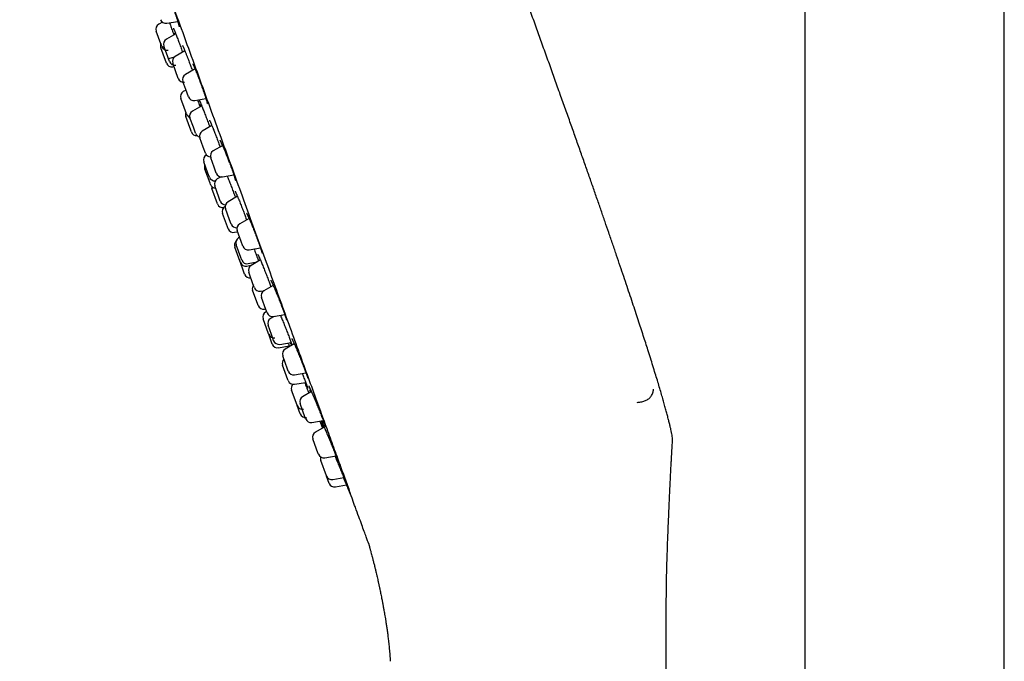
# Model space of a CAD drawing. Header units: millimetres. Extents: x 8 to 1577, y 12 to 2536.
# Tile 38 of 65: x 398 to 486, y 2087 to 2144. Entities that reach past the tile are written whole.
import ezdxf

# ---------------------------------------------------------------- set-up
doc = ezdxf.new("R2010")
doc.units = ezdxf.units.MM

msp = doc.modelspace()

# ---------------------------------------------------------------- linework, layer by layer
at = {"color": 7, "linetype": 'Continuous', "lineweight": 30}
for p, q in [((468.25, 2315.558), (468.25, 1934.807)), ((486.05, 1958.808), (486.05, 2315.558)), ((410.957, 2144.064), (410.639, 2143.89)), ((411.344, 2143.972), (412.322, 2144.145)), ((410.617, 2142.713), (410.411, 2143.281)), ((412.151, 2143.027), (411.312, 2142.556)), ((410.91, 2141.908), (410.617, 2142.713)), ((411.319, 2141.31), (411.087, 2141.949)), ((411.026, 2141.21), (410.812, 2141.798)), ((411.311, 2140.426), (411.026, 2141.21)), ((411.586, 2140.576), (411.319, 2141.31)), ((412.957, 2141.531), (412.093, 2141.015)), ((411.49, 2140.84), (412.057, 2140.992)), ((412.129, 2139.729), (411.879, 2140.415)), ((411.877, 2140.106), (411.984, 2140.127)), ((412.379, 2139.042), (412.129, 2139.729)), ((413.875, 2139.901), (413.008, 2139.4)), ((413.049, 2138.077), (412.788, 2138.796)), ((413.07, 2138.02), (412.825, 2137.885)), ((413.287, 2137.423), (413.049, 2138.077)), ((412.889, 2136.47), (412.596, 2137.276)), ((413.844, 2137.102), (414.836, 2137.277)), ((414.247, 2136.727), (414.32, 2136.527)), ((413.096, 2135.903), (412.889, 2136.47)), ((414.472, 2136.612), (413.645, 2136.148)), ((413.397, 2134.695), (413.044, 2135.666)), ((413.72, 2134.715), (413.419, 2135.541)), ((415.109, 2134.942), (415.175, 2134.761)), ((413.543, 2134.294), (413.397, 2134.695)), ((413.919, 2134.168), (413.72, 2134.715)), ((415.365, 2134.875), (414.513, 2134.366)), ((414.605, 2132.926), (414.299, 2133.766)), ((414.799, 2132.393), (414.605, 2132.926)), ((414.884, 2132.245), (414.879, 2132.242)), ((416.34, 2133.085), (415.485, 2132.592)), ((415.025, 2130.603), (414.65, 2131.633)), ((415.574, 2131.14), (415.266, 2131.988)), ((415.208, 2129.721), (414.748, 2130.985)), ((415.15, 2130.26), (415.025, 2130.603)), ((415.765, 2130.615), (415.574, 2131.14)), ((415.247, 2129.612), (415.208, 2129.721)), ((416.191, 2130.288), (415.847, 2130.096)), ((416.322, 2130.294), (417.325, 2130.471)), ((415.883, 2127.866), (415.383, 2129.239)), ((415.987, 2128.486), (415.622, 2129.488)), ((416.122, 2128.116), (415.987, 2128.486)), ((417.65, 2128.55), (416.812, 2128.05)), ((416.765, 2125.821), (416.324, 2127.033)), ((416.569, 2127.651), (416.553, 2127.642)), ((416.957, 2126.465), (416.598, 2127.45)), ((417.098, 2126.077), (416.957, 2126.465)), ((418.691, 2126.578), (417.851, 2126.093)), ((416.824, 2125.66), (416.765, 2125.821)), ((417.391, 2125.341), (417.665, 2125.395)), ((417.985, 2124.517), (417.631, 2125.489)), ((417.846, 2124.898), (417.757, 2124.848)), ((418.131, 2124.116), (417.985, 2124.517)), ((417.902, 2122.699), (417.417, 2124.031)), ((417.952, 2123.086), (417.532, 2124.241)), ((418.688, 2123.794), (419.699, 2123.973)), ((418.296, 2121.615), (417.821, 2122.921)), ((417.917, 2122.658), (417.902, 2122.699)), ((418.032, 2122.868), (417.952, 2123.086)), ((418.595, 2122.548), (419.405, 2122.701)), ((419.698, 2122.876), (418.874, 2122.384)), ((419.348, 2122.69), (419.355, 2122.671)), ((418.484, 2122.338), (418.953, 2122.431)), ((419.066, 2120.669), (418.661, 2121.784)), ((419.471, 2118.914), (419.007, 2120.187)), ((419.16, 2120.411), (419.066, 2120.669)), ((419.71, 2120.088), (420.024, 2120.139)), ((420.844, 2120.612), (420.019, 2120.136)), ((420.194, 2118.448), (419.799, 2119.532)), ((419.507, 2118.814), (419.471, 2118.914)), ((420.07, 2118.494), (420.17, 2118.513)), ((420.253, 2118.285), (420.164, 2118.235)), ((420.299, 2118.159), (420.194, 2118.448)), ((420.429, 2116.281), (419.939, 2117.628)), ((420.928, 2117.851), (420.596, 2117.652)), ((420.856, 2117.838), (421.871, 2118.017)), ((420.828, 2115.829), (420.383, 2117.052)), ((420.439, 2116.255), (420.429, 2116.281)), ((420.757, 2115.381), (420.438, 2116.256)), ((420.882, 2115.679), (420.828, 2115.829)), ((421.32, 2115.06), (422.259, 2115.238)), ((421.432, 2115.357), (422.449, 2115.521)), ((422.72, 2115.405), (421.911, 2114.938)), ((422.122, 2113.151), (421.691, 2114.334)), ((422.153, 2112.187), (421.678, 2113.492)), ((422.191, 2112.961), (422.122, 2113.151)), ((422.178, 2112.119), (422.153, 2112.187)), ((422.747, 2112.64), (423.759, 2112.818)), ((422.976, 2109.926), (422.483, 2111.282)), ((422.727, 2111.797), (423.74, 2111.96)), ((424.251, 2111.144), (423.458, 2110.687)), ((422.982, 2109.909), (422.976, 2109.926)), ((423.255, 2109.16), (422.982, 2109.91)), ((423.699, 2108.819), (423.239, 2110.083)), ((423.738, 2108.71), (423.699, 2108.819)), ((424.295, 2108.388), (425.309, 2108.567)), ((425.383, 2107.984), (424.606, 2107.535)), ((424.867, 2105.607), (424.386, 2106.931)), ((424.885, 2105.558), (424.867, 2105.607)), ((425.442, 2105.237), (426.45, 2105.414)), ((425.586, 2103.633), (425.091, 2104.993)), ((425.591, 2103.62), (425.586, 2103.633)), ((425.829, 2102.967), (425.591, 2103.62)), ((426.147, 2103.299), (427.146, 2103.475)), ((426.385, 2102.645), (427.372, 2102.819)), ((455.9, 1963.111), (455.9, 2090.741))]:
    msp.add_line(p, q, dxfattribs=at)
at = {"color": 7, "linetype": 'Continuous', "lineweight": 30, "flags": 128}
for points in [[(425.029, 2108.435), (425.156, 2108.125), (425.247, 2107.905)], [(427.615, 2102.241), (427.833, 2101.725), (427.884, 2101.605)]]:
    msp.add_lwpolyline(points, dxfattribs=at)
at = {"color": 7, "linetype": 'Continuous', "lineweight": 30}
for centre, radius, start, end in [((410.88, 2143.452), 0.5, 118.81619, 200), ((411.257, 2144.464), 0.5, 200, 280), ((411.282, 2141.969), 0.5, 157.73315, 200), ((411.38, 2142.079), 0.5, 200, 281.18381), ((411.557, 2142.12), 0.5, 119.27461, 200), ((411.781, 2140.597), 0.5, 200, 281.01859), ((412.056, 2140.747), 0.5, 200, 280.72539), ((412.349, 2140.586), 0.5, 120.84432, 200), ((413.258, 2138.967), 0.5, 120, 200), ((412.849, 2139.213), 0.5, 200, 279.15568), ((413.066, 2137.447), 0.5, 118.81619, 200), ((413.757, 2137.594), 0.5, 200, 280), ((413.513, 2135.837), 0.5, 157.73275, 200), ((413.566, 2136.074), 0.5, 200, 250.80414), ((413.889, 2135.712), 0.5, 119.27461, 200), ((414.013, 2134.465), 0.5, 200, 274.8498), ((414.389, 2134.339), 0.5, 200, 257.04127), ((414.769, 2133.937), 0.5, 120.84432, 200), ((398.238, 2124.982), 19.829, 19.07254, 25.59069), ((415.12, 2131.804), 0.5, 118.81619, 200), ((415.269, 2132.564), 0.5, 200, 267.19927), ((415.735, 2132.159), 0.5, 120, 200), ((415.217, 2131.156), 0.5, 157.73264, 200), ((416.235, 2130.786), 0.5, 200, 280), ((415.619, 2130.431), 0.5, 200, 276.27335), ((415.717, 2129.783), 0.5, 200, 267.66594), ((416.092, 2129.659), 0.5, 119.27461, 200), ((415.853, 2129.41), 0.5, 176.6446, 200), ((416.352, 2128.037), 0.5, 200, 278.53769), ((416.592, 2128.287), 0.5, 200, 270.57253), ((417.068, 2127.621), 0.5, 120.84432, 200), ((416.794, 2127.204), 0.5, 118.81619, 200), ((417.294, 2125.831), 0.5, 200, 281.18381), ((417.568, 2126.248), 0.5, 200, 274.75634), ((418.101, 2125.66), 0.5, 120, 200), ((417.887, 2124.202), 0.5, 137.45508, 200), ((418.002, 2124.412), 0.5, 119.27461, 200), ((418.601, 2124.287), 0.5, 200, 280), ((418.387, 2122.829), 0.5, 200, 281.18381), ((418.502, 2123.039), 0.5, 200, 280.72539), ((419.13, 2121.955), 0.5, 120.84432, 200), ((418.766, 2121.786), 0.5, 200, 278.46103), ((419.477, 2120.358), 0.5, 144.05719, 200), ((419.63, 2120.582), 0.5, 200, 279.15568), ((420.269, 2119.703), 0.5, 120, 200), ((419.977, 2118.985), 0.5, 200, 280.72539), ((420.409, 2117.799), 0.5, 119.27461, 200), ((420.769, 2118.33), 0.5, 200, 280), ((420.853, 2117.223), 0.5, 120.84432, 200), ((420.908, 2116.426), 0.5, 200, 280.72539), ((421.352, 2115.85), 0.5, 200, 279.15568), ((421.227, 2115.552), 0.5, 200, 280.72539), ((422.161, 2114.505), 0.5, 120, 200), ((422.148, 2113.663), 0.5, 133.57861, 200), ((422.661, 2113.132), 0.5, 200, 280), ((422.648, 2112.29), 0.5, 200, 279.15568), ((422.953, 2111.453), 0.5, 137.00117, 200), ((423.708, 2110.254), 0.5, 120, 200), ((423.452, 2110.08), 0.5, 200, 279.15568), ((423.725, 2109.331), 0.5, 200, 279.15568), ((424.208, 2108.881), 0.5, 200, 280), ((424.856, 2107.102), 0.5, 120, 200), ((425.355, 2105.729), 0.5, 200, 280), ((425.561, 2105.164), 0.5, 163.04489, 200), ((426.061, 2103.791), 0.5, 200, 280), ((426.298, 2103.138), 0.5, 200, 280)]:
    msp.add_arc(centre, radius, start, end, dxfattribs=at)
for points, knots in [([(398.231, 2183.089), (398.237, 2183.071), (398.25, 2183.037), (398.352, 2182.756), (398.516, 2182.306), (398.747, 2181.671), (399.044, 2180.855), (399.405, 2179.862), (399.827, 2178.703), (400.306, 2177.386), (400.842, 2175.915), (401.433, 2174.29), (402.081, 2172.511), (402.781, 2170.587), (403.528, 2168.536), (404.315, 2166.374), (405.139, 2164.108), (406.001, 2161.74), (406.9, 2159.269), (407.833, 2156.707), (408.791, 2154.076), (409.766, 2151.397), (410.754, 2148.682), (411.755, 2145.931), (412.769, 2143.144), (413.45, 2141.273), (413.792, 2140.334)], [0, 0, 0, 0, 0.041973, 0.083583, 0.125009, 0.166434, 0.208037, 0.25, 0.291973, 0.333583, 0.375009, 0.416434, 0.458038, 0.5, 0.541973, 0.583583, 0.625009, 0.666434, 0.708038, 0.75, 0.79197, 0.833579, 0.875005, 0.91643, 0.958035, 1, 1, 1, 1]), ([(456.392, 2107.389), (456.384, 2107.427), (456.358, 2107.554), (456.308, 2107.777), (456.24, 2108.068), (456.162, 2108.389), (456.073, 2108.741), (455.975, 2109.117), (455.866, 2109.518), (455.749, 2109.945), (455.618, 2110.406), (455.475, 2110.903), (455.318, 2111.437), (455.147, 2112.009), (454.961, 2112.622), (454.76, 2113.277), (454.542, 2113.975), (454.326, 2114.66), (454.113, 2115.327), (453.905, 2115.973), (453.686, 2116.648), (453.456, 2117.355), (453.212, 2118.096), (452.955, 2118.874), (452.684, 2119.688), (452.4, 2120.537), (452.102, 2121.422), (451.79, 2122.343), (451.464, 2123.301), (451.123, 2124.297), (450.78, 2125.295), (450.436, 2126.292), (450.091, 2127.288), (449.734, 2128.316), (449.363, 2129.377), (448.98, 2130.473), (448.583, 2131.603), (448.172, 2132.769), (447.747, 2133.97), (447.309, 2135.208), (446.856, 2136.483), (446.388, 2137.795), (445.905, 2139.145), (445.408, 2140.534), (444.91, 2141.92), (444.412, 2143.303), (443.915, 2144.681), (443.404, 2146.093), (442.88, 2147.539), (442.343, 2149.021), (441.979, 2150.02), (441.795, 2150.526)], [0, 0, 0, 0, 0.00259, 0.008509, 0.01506, 0.022289, 0.030238, 0.038951, 0.047907, 0.057619, 0.068124, 0.079458, 0.091658, 0.104762, 0.118806, 0.133828, 0.149863, 0.166949, 0.181134, 0.196009, 0.211591, 0.227898, 0.244948, 0.262985, 0.281819, 0.30147, 0.321957, 0.343297, 0.36551, 0.388614, 0.412627, 0.43498, 0.458094, 0.481984, 0.506662, 0.532142, 0.558437, 0.585561, 0.613527, 0.642348, 0.672039, 0.702612, 0.73408, 0.766458, 0.799758, 0.831105, 0.863249, 0.8962, 0.929969, 0.964565, 1, 1, 1, 1]), ([(411.886, 2145.45), (411.903, 2145.404), (411.936, 2145.31), (411.985, 2145.171), (412.033, 2145.032), (412.079, 2144.895), (412.125, 2144.761), (412.168, 2144.631), (412.209, 2144.506), (412.247, 2144.388), (412.282, 2144.276), (412.314, 2144.172), (412.344, 2144.075), (412.37, 2143.985), (412.393, 2143.904), (412.413, 2143.832), (412.429, 2143.77), (412.44, 2143.721), (412.448, 2143.686), (412.452, 2143.664), (412.453, 2143.652), (412.453, 2143.652), (412.453, 2143.652)], [0, 0, 0, 0, 0.054047, 0.108651, 0.163509, 0.218518, 0.273548, 0.328466, 0.383171, 0.43758, 0.491574, 0.544875, 0.598332, 0.652047, 0.705842, 0.759394, 0.812313, 0.864027, 0.907991, 0.9476, 0.981631, 1, 1, 1, 1]), ([(411.591, 2144.016), (411.595, 2144.006), (411.621, 2143.937), (411.673, 2143.797), (411.746, 2143.598), (411.797, 2143.459), (411.822, 2143.39)], [0, 0, 0, 0, 0.0510062, 0.3670009, 0.6840054, 1, 1, 1, 1]), ([(411.822, 2143.39), (411.848, 2143.32), (411.899, 2143.179), (411.954, 2143.025), (411.983, 2142.943), (411.987, 2142.932)], [0, 0, 0, 0, 0.461919, 0.925309, 1, 1, 1, 1]), ([(411.935, 2143.534), (411.935, 2143.534), (411.934, 2143.535), (411.937, 2143.53), (411.943, 2143.519), (411.954, 2143.497), (411.969, 2143.465), (411.989, 2143.42), (412.013, 2143.365), (412.041, 2143.299), (412.072, 2143.223), (412.101, 2143.151), (412.121, 2143.102), (412.128, 2143.084)], [0, 0, 0, 0, 0.002325, 0.06589, 0.14359, 0.235391, 0.339045, 0.451109, 0.568309, 0.688186, 0.809086, 0.929755, 1, 1, 1, 1]), ([(412.07, 2142.981), (412.057, 2143.019), (412.044, 2143.059), (412.033, 2143.092), (412.032, 2143.095)], [0, 0, 0, 0, 0.9340695, 1, 1, 1, 1]), ([(412.125, 2143.092), (412.136, 2143.066), (412.165, 2142.992), (412.22, 2142.85), (412.288, 2142.674), (412.36, 2142.484), (412.435, 2142.284), (412.512, 2142.077), (412.563, 2141.936), (412.589, 2141.865)], [0, 0, 0, 0, 0.083663, 0.23617, 0.389163, 0.541669, 0.694283, 0.847386, 1, 1, 1, 1]), ([(412.752, 2141.991), (412.752, 2141.991), (412.752, 2141.992), (412.755, 2141.986), (412.763, 2141.972), (412.776, 2141.947), (412.793, 2141.911), (412.816, 2141.863), (412.842, 2141.804), (412.872, 2141.735), (412.906, 2141.656), (412.942, 2141.569), (412.981, 2141.473), (413.023, 2141.37), (413.066, 2141.26), (413.112, 2141.144), (413.156, 2141.03), (413.186, 2140.953), (413.199, 2140.919)], [0, 0, 0, 0, 0.012034, 0.052623, 0.101194, 0.157443, 0.220037, 0.287186, 0.357255, 0.429018, 0.501646, 0.574597, 0.647364, 0.719699, 0.792789, 0.866513, 0.940751, 1, 1, 1, 1]), ([(412.589, 2141.865), (412.615, 2141.795), (412.666, 2141.653), (412.721, 2141.5), (412.749, 2141.42), (412.753, 2141.409)], [0, 0, 0, 0, 0.463852, 0.929179, 1, 1, 1, 1]), ([(413.197, 2140.923), (413.21, 2140.89), (413.248, 2140.792), (413.312, 2140.62), (413.388, 2140.416), (413.463, 2140.212), (413.536, 2140.009), (413.591, 2139.857), (413.62, 2139.773), (413.626, 2139.757)], [0, 0, 0, 0, 0.090613, 0.269294, 0.447406, 0.614133, 0.780859, 0.958883, 1, 1, 1, 1]), ([(413.66, 2140.362), (413.661, 2140.362), (413.661, 2140.361), (413.667, 2140.351), (413.678, 2140.332), (413.694, 2140.301), (413.715, 2140.26), (413.74, 2140.207), (413.769, 2140.143), (413.802, 2140.069), (413.839, 2139.986), (413.878, 2139.894), (413.919, 2139.794), (413.963, 2139.688), (414.008, 2139.575), (414.056, 2139.456), (414.105, 2139.33), (414.155, 2139.2), (414.207, 2139.066), (414.259, 2138.929), (414.311, 2138.79), (414.363, 2138.65), (414.414, 2138.51), (414.464, 2138.371), (414.513, 2138.234), (414.561, 2138.098), (414.608, 2137.964), (414.653, 2137.833), (414.696, 2137.706), (414.737, 2137.583), (414.776, 2137.467), (414.811, 2137.357), (414.843, 2137.255), (414.872, 2137.162), (414.897, 2137.078), (414.919, 2137.002), (414.937, 2136.936), (414.951, 2136.881), (414.961, 2136.838), (414.967, 2136.809), (414.97, 2136.793), (414.971, 2136.786), (414.971, 2136.787), (414.971, 2136.788)], [0, 0, 0, 0, 0.011443, 0.027588, 0.046484, 0.06788, 0.091259, 0.116037, 0.141715, 0.16792, 0.194392, 0.220959, 0.247453, 0.273773, 0.30035, 0.327157, 0.354152, 0.381286, 0.408504, 0.435741, 0.462932, 0.49003, 0.517003, 0.543748, 0.57042, 0.597283, 0.624305, 0.651447, 0.678656, 0.705859, 0.73299, 0.75999, 0.786807, 0.813373, 0.839507, 0.865637, 0.891704, 0.917501, 0.942701, 0.963762, 0.98241, 0.998168, 1, 1, 1, 1]), ([(413.792, 2140.334), (414.131, 2139.402), (414.809, 2137.54), (415.823, 2134.753), (416.83, 2131.987), (417.824, 2129.256), (418.799, 2126.577), (419.752, 2123.961), (420.679, 2121.414), (421.577, 2118.946), (422.443, 2116.565), (423.273, 2114.285), (424.061, 2112.12), (424.791, 2110.115), (425.463, 2108.268), (426.08, 2106.575), (426.649, 2105.012), (427.173, 2103.572), (427.478, 2102.733), (427.63, 2102.314)], [0, 0, 0, 0, 0.059647, 0.119293, 0.179195, 0.239108, 0.298754, 0.35839, 0.418037, 0.477683, 0.537584, 0.597497, 0.657143, 0.716779, 0.77332, 0.829847, 0.88658, 0.943426, 1, 1, 1, 1]), ([(414.094, 2137.146), (414.119, 2137.076), (414.171, 2136.936), (414.222, 2136.797), (414.247, 2136.727)], [0, 0, 0, 0, 0.495466, 1, 1, 1, 1]), ([(414.253, 2137.118), (414.253, 2137.118), (414.253, 2137.118), (414.258, 2137.11), (414.266, 2137.092), (414.28, 2137.063), (414.299, 2137.024), (414.322, 2136.972), (414.349, 2136.909), (414.38, 2136.836), (414.415, 2136.753), (414.448, 2136.673), (414.47, 2136.617), (414.479, 2136.595)], [0, 0, 0, 0, 0.0364309, 0.1023874, 0.1811194, 0.2698631, 0.3683439, 0.4735396, 0.5831648, 0.6955693, 0.8095721, 0.9242877, 1, 1, 1, 1]), ([(414.393, 2136.567), (414.39, 2136.574), (414.369, 2136.636), (414.35, 2136.693), (414.336, 2136.737), (414.336, 2136.737)], [0, 0, 0, 0, 0.111402, 0.9896, 1, 1, 1, 1]), ([(414.476, 2136.603), (414.486, 2136.579), (414.516, 2136.504), (414.572, 2136.363), (414.644, 2136.181), (414.719, 2135.987), (414.796, 2135.785), (414.875, 2135.576), (414.954, 2135.364), (415.033, 2135.151), (415.084, 2135.011), (415.109, 2134.942)], [0, 0, 0, 0, 0.055899, 0.174154, 0.292032, 0.409859, 0.528063, 0.64589, 0.763801, 0.882089, 1, 1, 1, 1]), ([(415.157, 2135.335), (415.157, 2135.335), (415.156, 2135.335), (415.16, 2135.329), (415.168, 2135.314), (415.181, 2135.289), (415.199, 2135.253), (415.222, 2135.205), (415.249, 2135.145), (415.28, 2135.075), (415.314, 2134.995), (415.352, 2134.906), (415.393, 2134.809), (415.434, 2134.709), (415.463, 2134.638), (415.476, 2134.605)], [0, 0, 0, 0, 0.016426, 0.068069, 0.128917, 0.199174, 0.277593, 0.362033, 0.450589, 0.541827, 0.634731, 0.728575, 0.822828, 0.917023, 1, 1, 1, 1]), ([(415.474, 2134.612), (415.482, 2134.591), (415.513, 2134.515), (415.572, 2134.367), (415.648, 2134.172), (415.727, 2133.969), (415.807, 2133.76), (415.886, 2133.548), (415.963, 2133.341), (416.037, 2133.14), (416.082, 2133.013), (416.105, 2132.95)], [0, 0, 0, 0, 0.043425, 0.164914, 0.28679, 0.408279, 0.529673, 0.651455, 0.772849, 0.886483, 1, 1, 1, 1]), ([(416.979, 2131.461), (416.996, 2131.415), (417.029, 2131.325), (417.077, 2131.192), (417.123, 2131.062), (417.168, 2130.935), (417.21, 2130.813), (417.251, 2130.695), (417.288, 2130.584), (417.323, 2130.479), (417.354, 2130.382), (417.381, 2130.294), (417.405, 2130.215), (417.425, 2130.147), (417.441, 2130.089), (417.452, 2130.044), (417.46, 2130.012), (417.464, 2129.993), (417.465, 2129.983), (417.465, 2129.984), (417.465, 2129.984)], [0, 0, 0, 0, 0.061703, 0.122911, 0.184126, 0.245743, 0.307686, 0.369844, 0.432074, 0.494178, 0.555987, 0.61732, 0.677977, 0.737644, 0.795845, 0.853177, 0.902689, 0.947421, 0.985883, 1, 1, 1, 1]), ([(416.737, 2130.367), (416.756, 2130.321), (416.798, 2130.217), (416.868, 2130.04), (416.945, 2129.844), (417.025, 2129.639), (417.105, 2129.429), (417.186, 2129.218), (417.266, 2129.006), (417.344, 2128.798), (417.414, 2128.609), (417.455, 2128.495), (417.474, 2128.445)], [0, 0, 0, 0, 0.084453, 0.188625, 0.293129, 0.3973, 0.501427, 0.605886, 0.710013, 0.814213, 0.918747, 1, 1, 1, 1]), ([(417.438, 2129.014), (417.438, 2129.014), (417.437, 2129.015), (417.44, 2129.01), (417.447, 2128.998), (417.459, 2128.975), (417.476, 2128.942), (417.497, 2128.897), (417.523, 2128.842), (417.553, 2128.776), (417.586, 2128.699), (417.623, 2128.614), (417.664, 2128.519), (417.706, 2128.419), (417.735, 2128.348), (417.749, 2128.314)], [0, 0, 0, 0, 0.0060483, 0.0574151, 0.1191158, 0.1907254, 0.2702762, 0.3551122, 0.4428539, 0.5328985, 0.6254082, 0.7196725, 0.8151703, 0.91147, 1, 1, 1, 1]), ([(417.561, 2128.497), (417.557, 2128.508), (417.552, 2128.52), (417.549, 2128.53), (417.549, 2128.53)], [0, 0, 0, 0, 0.976469, 1, 1, 1, 1]), ([(417.747, 2128.321), (417.759, 2128.291), (417.795, 2128.204), (417.859, 2128.046), (417.937, 2127.852), (418.017, 2127.649), (418.098, 2127.441), (418.18, 2127.229), (418.26, 2127.018), (418.339, 2126.81), (418.41, 2126.619), (418.452, 2126.502), (418.471, 2126.451)], [0, 0, 0, 0, 0.0572624, 0.1646917, 0.2717789, 0.3788021, 0.4861669, 0.5931898, 0.7001296, 0.8074108, 0.9143505, 1, 1, 1, 1]), ([(418.47, 2127.042), (418.47, 2127.041), (418.47, 2127.041), (418.476, 2127.032), (418.487, 2127.014), (418.502, 2126.985), (418.522, 2126.945), (418.547, 2126.894), (418.577, 2126.832), (418.61, 2126.76), (418.647, 2126.678), (418.687, 2126.587), (418.731, 2126.487), (418.776, 2126.379), (418.824, 2126.265), (418.873, 2126.15), (418.905, 2126.07), (418.921, 2126.032)], [0, 0, 0, 0, 0.028911, 0.07514, 0.129095, 0.189797, 0.255467, 0.324183, 0.395294, 0.468763, 0.543896, 0.620193, 0.697252, 0.774738, 0.852348, 0.929781, 1, 1, 1, 1]), ([(418.919, 2126.037), (418.934, 2126.001), (418.975, 2125.901), (419.044, 2125.728), (419.126, 2125.521), (419.209, 2125.31), (419.29, 2125.098), (419.358, 2124.918), (419.398, 2124.811), (419.413, 2124.773)], [0, 0, 0, 0, 0.091535, 0.254499, 0.417984, 0.580948, 0.743726, 0.907024, 1, 1, 1, 1]), ([(419.411, 2124.776), (419.425, 2124.738), (419.456, 2124.656), (419.501, 2124.534), (419.546, 2124.409), (419.589, 2124.289), (419.629, 2124.175), (419.667, 2124.066), (419.702, 2123.963), (419.734, 2123.868), (419.762, 2123.781), (419.787, 2123.703), (419.807, 2123.635), (419.823, 2123.581), (419.834, 2123.539), (419.841, 2123.509), (419.845, 2123.491), (419.846, 2123.483), (419.846, 2123.484), (419.846, 2123.484)], [0, 0, 0, 0, 0.056551, 0.124062, 0.191036, 0.257607, 0.324562, 0.391856, 0.459363, 0.526887, 0.594176, 0.660964, 0.72691, 0.791551, 0.847569, 0.900451, 0.948162, 0.989005, 1, 1, 1, 1]), ([(419.124, 2123.871), (419.15, 2123.803), (419.204, 2123.664), (419.282, 2123.46), (419.357, 2123.261), (419.428, 2123.072), (419.488, 2122.909), (419.522, 2122.817), (419.536, 2122.779)], [0, 0, 0, 0, 0.1721488, 0.3479891, 0.5232698, 0.6986751, 0.8746413, 1, 1, 1, 1]), ([(419.48, 2123.349), (419.48, 2123.35), (419.48, 2123.35), (419.484, 2123.343), (419.492, 2123.328), (419.506, 2123.302), (419.524, 2123.265), (419.547, 2123.216), (419.574, 2123.157), (419.605, 2123.087), (419.637, 2123.016), (419.659, 2122.964), (419.669, 2122.941)], [0, 0, 0, 0, 0.029394, 0.102671, 0.191074, 0.293449, 0.406629, 0.526872, 0.651055, 0.776997, 0.903191, 1, 1, 1, 1]), ([(419.666, 2122.95), (419.675, 2122.929), (419.704, 2122.862), (419.76, 2122.73), (419.831, 2122.56), (419.907, 2122.376), (419.986, 2122.181), (420.067, 2121.979), (420.15, 2121.771), (420.233, 2121.56), (420.315, 2121.349), (420.396, 2121.141), (420.473, 2120.938), (420.547, 2120.744), (420.602, 2120.595), (420.631, 2120.516), (420.639, 2120.494)], [0, 0, 0, 0, 0.036643, 0.114406, 0.192417, 0.27018, 0.347931, 0.42593, 0.503681, 0.581385, 0.659337, 0.737041, 0.814684, 0.892575, 0.970219, 1, 1, 1, 1]), ([(420.618, 2121.085), (420.618, 2121.085), (420.618, 2121.084), (420.625, 2121.074), (420.635, 2121.055), (420.651, 2121.025), (420.672, 2120.984), (420.698, 2120.932), (420.728, 2120.869), (420.761, 2120.797), (420.798, 2120.715), (420.838, 2120.625), (420.881, 2120.527), (420.927, 2120.42), (420.976, 2120.306), (421.027, 2120.186), (421.074, 2120.073), (421.105, 2119.997), (421.118, 2119.966)], [0, 0, 0, 0, 0.030992, 0.074735, 0.126161, 0.184296, 0.247391, 0.313608, 0.381474, 0.449984, 0.518479, 0.588091, 0.658754, 0.730225, 0.802267, 0.87465, 0.947143, 1, 1, 1, 1]), ([(421.117, 2119.97), (421.136, 2119.923), (421.183, 2119.81), (421.259, 2119.623), (421.343, 2119.414), (421.426, 2119.203), (421.508, 2118.993), (421.587, 2118.787), (421.663, 2118.588), (421.723, 2118.428), (421.755, 2118.341), (421.765, 2118.312)], [0, 0, 0, 0, 0.087389, 0.209416, 0.331337, 0.453647, 0.575567, 0.697349, 0.819519, 0.9413, 1, 1, 1, 1]), ([(421.763, 2118.318), (421.775, 2118.283), (421.802, 2118.21), (421.84, 2118.106), (421.875, 2118.005), (421.908, 2117.912), (421.937, 2117.825), (421.963, 2117.748), (421.985, 2117.68), (422.002, 2117.622), (422.015, 2117.578), (422.023, 2117.547), (422.028, 2117.529), (422.029, 2117.52), (422.029, 2117.522), (422.029, 2117.522)], [0, 0, 0, 0, 0.082091, 0.171652, 0.261259, 0.351281, 0.441528, 0.531619, 0.621104, 0.709357, 0.79542, 0.867518, 0.931529, 0.985346, 1, 1, 1, 1]), ([(421.483, 2117.949), (421.501, 2117.906), (421.542, 2117.808), (421.613, 2117.638), (421.693, 2117.444), (421.775, 2117.242), (421.859, 2117.035), (421.943, 2116.824), (422.027, 2116.614), (422.109, 2116.406), (422.188, 2116.204), (422.264, 2116.009), (422.334, 2115.825), (422.4, 2115.653), (422.457, 2115.5), (422.501, 2115.38), (422.523, 2115.319), (422.531, 2115.296)], [0, 0, 0, 0, 0.052905, 0.122984, 0.193287, 0.263366, 0.333434, 0.403725, 0.473793, 0.543819, 0.614068, 0.684094, 0.754065, 0.82426, 0.894231, 0.95973, 1, 1, 1, 1]), ([(422.489, 2115.891), (422.489, 2115.891), (422.489, 2115.891), (422.494, 2115.884), (422.502, 2115.868), (422.517, 2115.842), (422.536, 2115.804), (422.56, 2115.755), (422.588, 2115.695), (422.621, 2115.624), (422.656, 2115.547), (422.682, 2115.49), (422.695, 2115.462)], [0, 0, 0, 0, 0.032341, 0.103249, 0.188633, 0.287501, 0.397057, 0.513959, 0.635355, 0.759164, 0.883949, 1, 1, 1, 1]), ([(422.165, 2115.475), (422.175, 2115.448), (422.204, 2115.377), (422.246, 2115.272), (422.277, 2115.193), (422.291, 2115.158), (422.291, 2115.158)], [0, 0, 0, 0, 0.2343189, 0.6110878, 0.9960573, 1, 1, 1, 1]), ([(422.482, 2115.268), (422.471, 2115.292), (422.443, 2115.355), (422.407, 2115.437), (422.381, 2115.499), (422.377, 2115.509)], [0, 0, 0, 0, 0.344634, 0.895562, 1, 1, 1, 1]), ([(422.691, 2115.47), (422.702, 2115.447), (422.733, 2115.376), (422.792, 2115.242), (422.866, 2115.069), (422.945, 2114.882), (423.027, 2114.687), (423.111, 2114.483), (423.197, 2114.275), (423.282, 2114.064), (423.366, 2113.854), (423.448, 2113.647), (423.527, 2113.446), (423.601, 2113.253), (423.671, 2113.072), (423.725, 2112.927), (423.753, 2112.85), (423.763, 2112.824)], [0, 0, 0, 0, 0.035985, 0.107233, 0.178518, 0.25003, 0.321314, 0.392582, 0.464078, 0.535346, 0.606551, 0.677983, 0.749188, 0.820312, 0.891663, 0.962786, 1, 1, 1, 1]), ([(423.426, 2112.76), (423.442, 2112.72), (423.484, 2112.613), (423.55, 2112.446), (423.623, 2112.262), (423.69, 2112.091), (423.75, 2111.934), (423.804, 2111.795), (423.848, 2111.676), (423.881, 2111.588), (423.895, 2111.548), (423.901, 2111.533)], [0, 0, 0, 0, 0.072228, 0.195445, 0.319056, 0.442273, 0.565394, 0.688909, 0.81203, 0.927281, 1, 1, 1, 1]), ([(423.676, 2112.781), (423.675, 2112.783), (423.673, 2112.789), (423.669, 2112.797), (423.667, 2112.802)], [0, 0, 0, 0, 0.296672, 1, 1, 1, 1]), ([(423.76, 2112.832), (423.77, 2112.803), (423.792, 2112.742), (423.823, 2112.658), (423.851, 2112.578), (423.875, 2112.506), (423.896, 2112.445), (423.912, 2112.393), (423.924, 2112.355), (423.93, 2112.331), (423.933, 2112.318), (423.934, 2112.317), (423.934, 2112.316)], [0, 0, 0, 0, 0.101464, 0.216022, 0.330544, 0.445201, 0.559369, 0.672149, 0.78204, 0.871785, 0.949039, 1, 1, 1, 1]), ([(423.643, 2111.944), (423.655, 2111.915), (423.692, 2111.825), (423.759, 2111.662), (423.842, 2111.461), (423.927, 2111.254), (423.989, 2111.104), (424.021, 2111.024), (424.025, 2111.014)], [0, 0, 0, 0, 0.105025, 0.320627, 0.536916, 0.752518, 0.968196, 1, 1, 1, 1]), ([(423.863, 2111.554), (423.861, 2111.558), (423.847, 2111.588), (423.814, 2111.665), (423.762, 2111.783), (423.72, 2111.881), (423.694, 2111.942), (423.69, 2111.952)], [0, 0, 0, 0, 0.053247, 0.351552, 0.648912, 0.946501, 1, 1, 1, 1]), ([(423.897, 2111.544), (423.902, 2111.529), (423.911, 2111.502), (423.921, 2111.473), (423.926, 2111.456), (423.929, 2111.448), (423.928, 2111.449), (423.928, 2111.449)], [0, 0, 0, 0, 0.279605, 0.537435, 0.7676, 0.95378, 1, 1, 1, 1]), ([(424.019, 2111.644), (424.018, 2111.644), (424.018, 2111.645), (424.021, 2111.639), (424.028, 2111.627), (424.04, 2111.603), (424.058, 2111.568), (424.08, 2111.522), (424.107, 2111.465), (424.138, 2111.397), (424.17, 2111.327), (424.193, 2111.275), (424.203, 2111.252)], [0, 0, 0, 0, 0.014243, 0.085124, 0.171539, 0.272528, 0.384242, 0.505306, 0.632465, 0.763518, 0.896941, 1, 1, 1, 1]), ([(424.185, 2111.106), (424.181, 2111.116), (424.157, 2111.18), (424.132, 2111.245), (424.114, 2111.293), (424.112, 2111.3)], [0, 0, 0, 0, 0.141735, 0.876618, 1, 1, 1, 1]), ([(424.2, 2111.261), (424.211, 2111.236), (424.242, 2111.167), (424.3, 2111.033), (424.373, 2110.865), (424.451, 2110.682), (424.533, 2110.489), (424.617, 2110.288), (424.703, 2110.082), (424.79, 2109.872), (424.876, 2109.662), (424.96, 2109.454), (425.041, 2109.251), (425.119, 2109.056), (425.192, 2108.871), (425.259, 2108.698), (425.32, 2108.54), (425.367, 2108.416), (425.39, 2108.352), (425.399, 2108.329)], [0, 0, 0, 0, 0.034236, 0.096158, 0.158278, 0.2202, 0.282154, 0.344305, 0.406259, 0.468198, 0.530335, 0.592275, 0.654159, 0.716242, 0.778126, 0.83994, 0.901952, 0.963766, 1, 1, 1, 1]), ([(453.309, 2110.186), (453.418, 2110.196), (453.644, 2110.215), (453.97, 2110.298), (454.267, 2110.446), (454.51, 2110.661), (454.678, 2110.945), (454.742, 2111.19), (454.757, 2111.333), (454.759, 2111.357)], [0, 0, 0, 0, 0.160452, 0.33126, 0.50114, 0.658402, 0.807328, 0.96676, 1, 1, 1, 1]), ([(425.376, 2108.236), (425.375, 2108.238), (425.359, 2108.272), (425.32, 2108.358), (425.273, 2108.462), (425.242, 2108.534), (425.233, 2108.554)], [0, 0, 0, 0, 0.027312, 0.434813, 0.843612, 1, 1, 1, 1]), ([(424.997, 2108.512), (424.998, 2108.51), (425.006, 2108.491), (425.015, 2108.467), (425.026, 2108.44), (425.028, 2108.437), (425.029, 2108.435)], [0, 0, 0, 0, 0.042411, 0.338586, 0.636943, 1, 1, 1, 1]), ([(425.148, 2108.5), (425.148, 2108.5), (425.148, 2108.5), (425.153, 2108.492), (425.161, 2108.476), (425.175, 2108.448), (425.191, 2108.415), (425.203, 2108.387), (425.208, 2108.376)], [0, 0, 0, 0, 0.077523, 0.226452, 0.408829, 0.619227, 0.848178, 1, 1, 1, 1]), ([(425.337, 2107.957), (425.32, 2108.002), (425.283, 2108.096), (425.235, 2108.218), (425.201, 2108.306), (425.187, 2108.344), (425.184, 2108.353)], [0, 0, 0, 0, 0.277598, 0.591481, 0.906361, 1, 1, 1, 1]), ([(425.204, 2108.386), (425.214, 2108.363), (425.238, 2108.311), (425.286, 2108.205), (425.344, 2108.074), (425.409, 2107.924), (425.48, 2107.759), (425.557, 2107.581), (425.637, 2107.391), (425.721, 2107.193), (425.807, 2106.987), (425.895, 2106.779), (425.982, 2106.569), (426.068, 2106.36), (426.151, 2106.156), (426.232, 2105.959), (426.308, 2105.771), (426.379, 2105.595), (426.444, 2105.432), (426.501, 2105.286), (426.551, 2105.158), (426.587, 2105.063), (426.603, 2105.019), (426.609, 2105.004)], [0, 0, 0, 0, 0.038274, 0.0873755, 0.1365311, 0.1858432, 0.2349989, 0.2842055, 0.3335688, 0.3827754, 0.4320073, 0.4813961, 0.5306279, 0.5798482, 0.6292256, 0.6784456, 0.7276226, 0.7769565, 0.8261332, 0.8752539, 0.9245316, 0.9736522, 1, 1, 1, 1]), ([(425.395, 2108.338), (425.403, 2108.316), (425.421, 2108.269), (425.442, 2108.208), (425.461, 2108.153), (425.475, 2108.11), (425.485, 2108.08), (425.49, 2108.062), (425.492, 2108.054), (425.492, 2108.055), (425.492, 2108.056)], [0, 0, 0, 0, 0.140484, 0.300233, 0.45912, 0.616091, 0.751903, 0.873004, 0.973198, 1, 1, 1, 1]), ([(456.456, 2106.692), (456.459, 2106.759), (456.466, 2106.908), (456.443, 2107.142), (456.409, 2107.306), (456.393, 2107.39)], [0, 0, 0, 0, 0.287125, 0.633945, 1, 1, 1, 1]), ([(455.971, 2096.091), (455.977, 2096.294), (455.991, 2096.757), (456.017, 2097.512), (456.048, 2098.342), (456.081, 2099.172), (456.114, 2099.956), (456.147, 2100.699), (456.178, 2101.401), (456.209, 2102.062), (456.238, 2102.677), (456.266, 2103.248), (456.291, 2103.773), (456.315, 2104.255), (456.337, 2104.68), (456.357, 2105.051), (456.374, 2105.372), (456.391, 2105.662), (456.407, 2105.93), (456.428, 2106.267), (456.445, 2106.52), (456.457, 2106.688), (456.457, 2106.692)], [0, 0, 0, 0, 0.057264, 0.130942, 0.213647, 0.291932, 0.365854, 0.435481, 0.502168, 0.564502, 0.622534, 0.67632, 0.725914, 0.771368, 0.812734, 0.846177, 0.876436, 0.903545, 0.928192, 0.952363, 0.998911, 1, 1, 1, 1]), ([(426.347, 2105.396), (426.359, 2105.367), (426.399, 2105.273), (426.469, 2105.106), (426.556, 2104.899), (426.644, 2104.689), (426.731, 2104.481), (426.817, 2104.275), (426.899, 2104.076), (426.978, 2103.885), (427.052, 2103.705), (427.12, 2103.539), (427.182, 2103.388), (427.236, 2103.254), (427.282, 2103.14), (427.32, 2103.046), (427.346, 2102.979), (427.356, 2102.952), (427.36, 2102.941)], [0, 0, 0, 0, 0.0294301, 0.0956504, 0.1616605, 0.2277044, 0.293959, 0.3600028, 0.4260313, 0.4922705, 0.5582987, 0.6242689, 0.6904499, 0.7564198, 0.8223147, 0.8884201, 0.9543148, 1, 1, 1, 1]), ([(426.591, 2104.973), (426.577, 2105.001), (426.551, 2105.059), (426.5, 2105.172), (426.45, 2105.287), (426.413, 2105.371), (426.398, 2105.405)], [0, 0, 0, 0, 0.2715484, 0.5439615, 0.8155114, 1, 1, 1, 1]), ([(426.605, 2105.014), (426.609, 2105.003), (426.62, 2104.974), (426.632, 2104.94), (426.642, 2104.911), (426.647, 2104.895), (426.649, 2104.888), (426.649, 2104.889), (426.649, 2104.89)], [0, 0, 0, 0, 0.154353, 0.404588, 0.622658, 0.816259, 0.972096, 1, 1, 1, 1]), ([(427.1, 2103.467), (427.105, 2103.455), (427.132, 2103.393), (427.176, 2103.286), (427.234, 2103.148), (427.289, 2103.018), (427.341, 2102.893), (427.39, 2102.777), (427.434, 2102.672), (427.474, 2102.577), (427.51, 2102.492), (427.54, 2102.418), (427.566, 2102.357), (427.586, 2102.309), (427.602, 2102.273), (427.612, 2102.247), (427.614, 2102.243), (427.615, 2102.241)], [0, 0, 0, 0, 0.016324, 0.086663, 0.154512, 0.222832, 0.292641, 0.362965, 0.430753, 0.499013, 0.568761, 0.639023, 0.706735, 0.774917, 0.844585, 0.914767, 1, 1, 1, 1]), ([(427.351, 2102.941), (427.35, 2102.944), (427.342, 2102.96), (427.319, 2103.012), (427.282, 2103.096), (427.235, 2103.202), (427.182, 2103.326), (427.14, 2103.422), (427.12, 2103.47)], [0, 0, 0, 0, 0.053023, 0.24294, 0.433462, 0.623381, 0.813427, 1, 1, 1, 1]), ([(427.355, 2102.953), (427.357, 2102.949), (427.36, 2102.94), (427.363, 2102.932), (427.363, 2102.932), (427.363, 2102.931)], [0, 0, 0, 0, 0.245947, 0.736012, 1, 1, 1, 1]), ([(428.954, 2098.677), (428.885, 2098.867), (428.748, 2099.245), (428.483, 2099.971), (428.202, 2100.743), (427.917, 2101.527), (427.726, 2102.052), (427.63, 2102.314)], [0, 0, 0, 0, 0.223023, 0.44549, 0.668087, 0.834118, 1, 1, 1, 1]), ([(429.334, 2097.634), (429.332, 2097.638), (429.324, 2097.662), (429.259, 2097.841), (429.14, 2098.168), (429.016, 2098.507), (428.954, 2098.677)], [0, 0, 0, 0, 0.061102, 0.373083, 0.68595, 1, 1, 1, 1]), ([(429.334, 2097.635), (429.337, 2097.625), (429.345, 2097.601), (429.355, 2097.57), (429.364, 2097.541), (429.37, 2097.52), (429.376, 2097.5), (429.381, 2097.483), (429.388, 2097.458), (429.398, 2097.422), (429.41, 2097.381), (429.422, 2097.337), (429.437, 2097.286), (429.453, 2097.227), (429.475, 2097.149), (429.503, 2097.047), (429.542, 2096.903), (429.593, 2096.716), (429.655, 2096.482), (429.725, 2096.213), (429.803, 2095.908), (429.88, 2095.597), (429.955, 2095.289), (430.022, 2095.008), (430.084, 2094.746), (430.137, 2094.514), (430.18, 2094.321), (430.216, 2094.164), (430.243, 2094.039), (430.266, 2093.935), (430.285, 2093.845), (430.305, 2093.753), (430.33, 2093.634), (430.363, 2093.48), (430.402, 2093.29), (430.447, 2093.073), (430.492, 2092.852), (430.532, 2092.648), (430.563, 2092.485), (430.586, 2092.366), (430.603, 2092.28), (430.616, 2092.207), (430.631, 2092.131), (430.647, 2092.043), (430.667, 2091.933), (430.693, 2091.793), (430.725, 2091.615), (430.762, 2091.403), (430.804, 2091.156), (430.851, 2090.874), (430.902, 2090.557), (430.956, 2090.205), (431.012, 2089.818), (431.068, 2089.395), (431.124, 2088.939), (431.176, 2088.45), (431.223, 2087.929), (431.257, 2087.476), (431.272, 2087.197), (431.277, 2087.104)], [0, 0, 0, 0, 0.022756, 0.058186, 0.07506, 0.091374, 0.107129, 0.122309, 0.135949, 0.147612, 0.155194, 0.161928, 0.168012, 0.173714, 0.179357, 0.188408, 0.198928, 0.215493, 0.234915, 0.257206, 0.282373, 0.310425, 0.334496, 0.358488, 0.38003, 0.399108, 0.415717, 0.427671, 0.437906, 0.446421, 0.453214, 0.460126, 0.469118, 0.482367, 0.497975, 0.515731, 0.535635, 0.552336, 0.565723, 0.575439, 0.581536, 0.586893, 0.593143, 0.600287, 0.608324, 0.620036, 0.634497, 0.651773, 0.671866, 0.694776, 0.720506, 0.749059, 0.780438, 0.814648, 0.851701, 0.89088, 0.932848, 0.977604, 1, 1, 1, 1]), ([(455.9, 2090.745), (455.9, 2091.463), (455.901, 2092.368), (455.909, 2093.325), (455.913, 2093.587), (455.914, 2093.727), (455.918, 2093.964), (455.931, 2094.766), (455.952, 2095.503), (455.969, 2096.092)], [0, 0, 0, 0, 0.402768, 0.507975, 0.536666, 0.549927, 0.586433, 0.669606, 1, 1, 1, 1])]:
    msp.add_open_spline(points, degree=3, knots=knots, dxfattribs=at)

doc.saveas('drawing.dxf')
